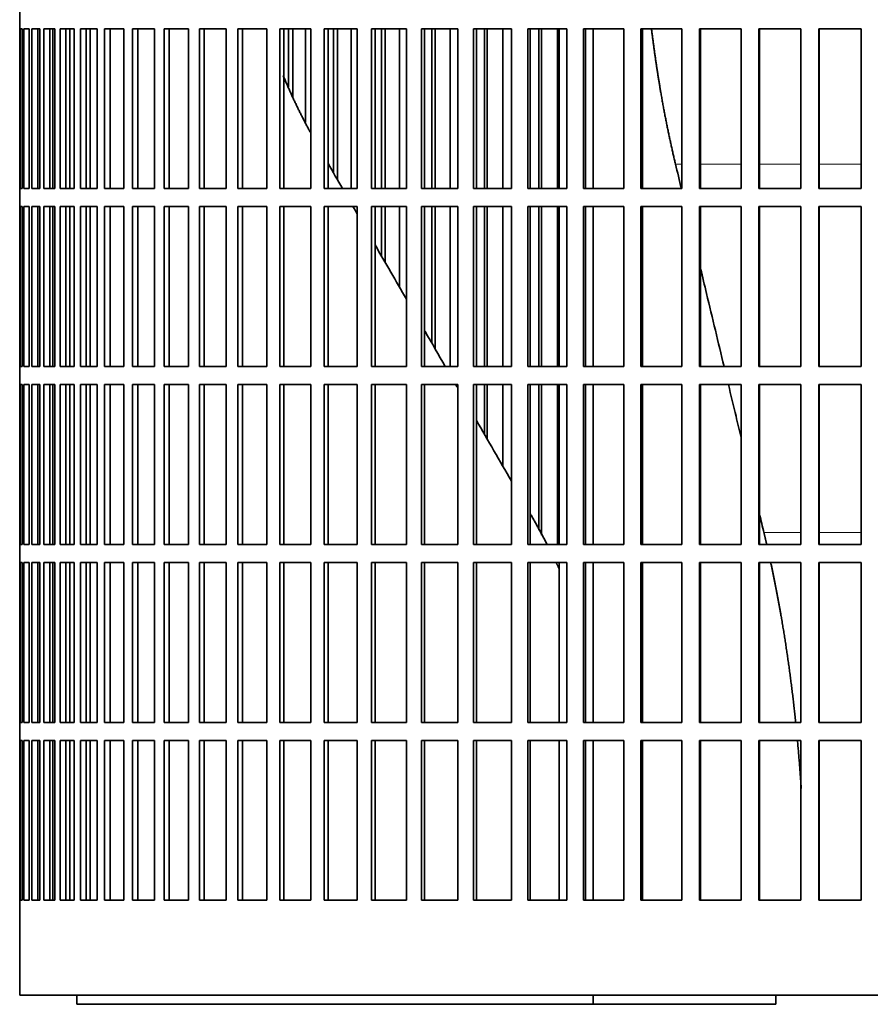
# Model space of a CAD drawing. Header units: millimetres. Extents: x 427 to 1319, y -2013 to 1724.
# Tile 17 of 30: x 942 to 1083, y -320 to -156. Entities that reach past the tile are written whole.
import ezdxf

# ---------------------------------------------------------------- set-up
doc = ezdxf.new("R2010")
doc.units = ezdxf.units.MM
doc.layers.add('VSI344-454_FILTR', color=7, linetype='Continuous')
doc.layers.add('VSI344-454_SUPPO', color=7, linetype='Continuous')

# ---------------------------------------------------------------- blocks, each defined once
blk = doc.blocks.new('SE3')
at = {"layer": 'VSI344-454_FILTR', "color": 7, "linetype": 'Continuous', "lineweight": 35}
for p, q in [((942.09, -154.77), (942.09, -157.77)), ((942.09, -157.77), (942.09, -157.77)), ((942.09, -184.27), (942.09, -157.77)), ((942.14, -184.27), (942.14, -157.77)), ((942.14, -157.77), (942.51, -157.77)), ((942.51, -184.27), (942.51, -157.77)), ((942.77, -184.27), (942.77, -157.77)), ((942.77, -157.77), (943.63, -157.77)), ((943.63, -184.27), (943.63, -157.77)), ((944.09, -184.27), (944.09, -157.77)), ((944.09, -157.77), (945.44, -157.77)), ((945.08, -184.27), (945.08, -157.77)), ((945.43, -184.27), (945.43, -157.77)), ((945.44, -184.27), (945.44, -157.77)), ((946.11, -184.27), (946.11, -157.77)), ((946.11, -157.77), (947.93, -157.77)), ((947.07, -184.27), (947.07, -157.77)), ((947.57, -184.27), (947.57, -157.77)), ((947.93, -184.27), (947.93, -157.77)), ((948.8, -184.27), (948.8, -157.77)), ((948.8, -157.77), (951.09, -157.77)), ((949.75, -184.27), (949.75, -157.77)), ((950.38, -184.27), (950.38, -157.77)), ((951.09, -184.27), (951.09, -157.77)), ((952.16, -184.27), (952.16, -157.77)), ((952.16, -157.77), (954.91, -157.77)), ((953.08, -184.27), (953.08, -157.77)), ((954.91, -184.27), (954.91, -157.77)), ((956.17, -184.27), (956.17, -157.77)), ((956.17, -157.77), (959.36, -157.77)), ((957.06, -184.27), (957.06, -157.77)), ((959.36, -184.27), (959.36, -157.77)), ((960.81, -184.27), (960.81, -157.77)), ((960.81, -157.77), (964.43, -157.77)), ((961.67, -184.27), (961.67, -157.77)), ((964.43, -184.27), (964.43, -157.77)), ((966.06, -184.27), (966.06, -157.77)), ((966.06, -157.77), (970.09, -157.77)), ((966.87, -184.27), (966.87, -157.77)), ((970.09, -184.27), (970.09, -157.77)), ((971.89, -184.27), (971.89, -157.77)), ((971.89, -157.77), (976.31, -157.77)), ((972.66, -184.27), (972.66, -157.77)), ((976.31, -184.27), (976.31, -157.77)), ((978.27, -184.27), (978.27, -157.77)), ((978.27, -157.77), (983.07, -157.77)), ((979, -184.27), (979, -157.77)), ((983.07, -184.27), (983.07, -157.77)), ((985.18, -157.77), (990.32, -157.77)), ((985.18, -184.27), (985.18, -157.77)), ((985.86, -184.27), (985.86, -157.77)), ((986.63, -167.39), (986.63, -157.77)), ((987.34, -169.11), (987.34, -157.77)), ((989.47, -173.28), (989.47, -157.77)), ((990.32, -184.27), (990.32, -157.77)), ((992.57, -157.77), (998.04, -157.77)), ((992.57, -184.27), (992.57, -157.77)), ((993.2, -184.27), (993.2, -157.77)), ((994.12, -181.71), (994.12, -157.77)), ((994.78, -182.85), (994.78, -157.77)), ((997.04, -184.27), (997.04, -157.77)), ((998.04, -184.27), (998.04, -157.77)), ((1000.42, -157.77), (1006.18, -157.77)), ((1000.42, -184.27), (1000.42, -157.77)), ((1000.99, -184.27), (1000.99, -157.77)), ((1002.06, -184.27), (1002.06, -157.77)), ((1002.66, -184.27), (1002.66, -157.77)), ((1005.05, -184.27), (1005.05, -157.77)), ((1006.18, -184.27), (1006.18, -157.77)), ((1008.69, -157.77), (1014.72, -157.77)), ((1008.69, -184.27), (1008.69, -157.77)), ((1009.2, -184.27), (1009.2, -157.77)), ((1010.4, -184.27), (1010.4, -157.77)), ((1010.95, -184.27), (1010.95, -157.77)), ((1013.45, -184.27), (1013.45, -157.77)), ((1014.72, -184.27), (1014.72, -157.77)), ((1017.32, -157.77), (1023.59, -157.77)), ((1017.32, -184.27), (1017.32, -157.77)), ((1017.78, -184.27), (1017.78, -157.77)), ((1019.11, -184.27), (1019.11, -157.77)), ((1019.6, -184.27), (1019.6, -157.77)), ((1022.19, -184.27), (1022.19, -157.77)), ((1023.59, -184.27), (1023.59, -157.77)), ((1026.3, -157.77), (1032.77, -157.77)), ((1026.3, -184.27), (1026.3, -157.77)), ((1026.69, -184.27), (1026.69, -157.77)), ((1028.15, -184.27), (1028.15, -157.77)), ((1028.57, -184.27), (1028.57, -157.77)), ((1031.25, -184.27), (1031.25, -157.77)), ((1032.77, -184.27), (1032.77, -157.77)), ((1035.56, -157.77), (1042.21, -157.77)), ((1035.56, -184.27), (1035.56, -157.77)), ((1035.88, -184.27), (1035.88, -157.77)), ((1042.21, -184.27), (1042.21, -157.77)), ((1045.06, -157.77), (1051.85, -157.77)), ((1045.06, -184.27), (1045.06, -157.77)), ((1045.32, -184.27), (1045.32, -157.77)), ((1051.85, -184.27), (1051.85, -157.77)), ((1054.76, -157.77), (1061.67, -157.77)), ((1054.76, -184.27), (1054.76, -157.77)), ((1054.95, -184.27), (1054.95, -157.77)), ((1061.67, -184.27), (1061.67, -157.77)), ((1064.61, -157.77), (1071.59, -157.77)), ((1064.61, -184.27), (1064.61, -157.77)), ((1064.73, -184.27), (1064.73, -157.77)), ((1071.59, -184.27), (1071.59, -157.77)), ((1074.57, -157.77), (1081.59, -157.77)), ((1074.57, -184.27), (1074.57, -157.77)), ((1074.62, -184.27), (1074.62, -157.77)), ((1081.59, -184.27), (1081.59, -157.77)), ((942.09, -184.27), (942.09, -184.27)), ((942.09, -184.27), (942.09, -187.27)), ((942.14, -184.27), (942.51, -184.27)), ((942.77, -184.27), (943.63, -184.27)), ((944.09, -184.27), (945.44, -184.27)), ((946.11, -184.27), (947.93, -184.27)), ((948.8, -184.27), (951.09, -184.27)), ((952.16, -184.27), (954.91, -184.27)), ((956.17, -184.27), (959.36, -184.27)), ((960.81, -184.27), (964.43, -184.27)), ((966.06, -184.27), (970.09, -184.27)), ((971.89, -184.27), (976.31, -184.27)), ((978.27, -184.27), (983.07, -184.27)), ((985.18, -184.27), (990.32, -184.27)), ((992.57, -184.27), (998.04, -184.27)), ((1000.42, -184.27), (1006.18, -184.27)), ((1008.69, -184.27), (1014.72, -184.27)), ((1017.32, -184.27), (1023.59, -184.27)), ((1026.3, -184.27), (1032.77, -184.27)), ((1035.56, -184.27), (1042.21, -184.27)), ((1045.06, -184.27), (1051.85, -184.27)), ((1054.76, -184.27), (1061.67, -184.27)), ((1064.61, -184.27), (1071.59, -184.27)), ((1074.57, -184.27), (1081.59, -184.27)), ((942.09, -187.27), (942.09, -187.27)), ((942.09, -213.77), (942.09, -187.27)), ((942.14, -213.77), (942.14, -187.27)), ((942.14, -187.27), (942.51, -187.27)), ((942.51, -213.77), (942.51, -187.27)), ((942.77, -213.77), (942.77, -187.27)), ((942.77, -187.27), (943.63, -187.27)), ((943.63, -213.77), (943.63, -187.27)), ((944.09, -213.77), (944.09, -187.27)), ((944.09, -187.27), (945.44, -187.27)), ((945.08, -213.77), (945.08, -187.27)), ((945.43, -213.77), (945.43, -187.27)), ((945.44, -213.77), (945.44, -187.27)), ((946.11, -213.77), (946.11, -187.27)), ((946.11, -187.27), (947.93, -187.27)), ((947.07, -213.77), (947.07, -187.27)), ((947.57, -213.77), (947.57, -187.27)), ((947.93, -213.77), (947.93, -187.27)), ((948.8, -213.77), (948.8, -187.27)), ((948.8, -187.27), (951.09, -187.27)), ((949.75, -213.77), (949.75, -187.27)), ((950.38, -213.77), (950.38, -187.27)), ((951.09, -213.77), (951.09, -187.27)), ((952.16, -213.77), (952.16, -187.27)), ((952.16, -187.27), (954.91, -187.27)), ((953.08, -213.77), (953.08, -187.27)), ((954.91, -213.77), (954.91, -187.27)), ((956.17, -213.77), (956.17, -187.27)), ((956.17, -187.27), (959.36, -187.27)), ((957.06, -213.77), (957.06, -187.27)), ((959.36, -213.77), (959.36, -187.27)), ((960.81, -213.77), (960.81, -187.27)), ((960.81, -187.27), (964.43, -187.27)), ((961.67, -213.77), (961.67, -187.27)), ((964.43, -213.77), (964.43, -187.27)), ((966.06, -213.77), (966.06, -187.27)), ((966.06, -187.27), (970.09, -187.27)), ((966.87, -213.77), (966.87, -187.27)), ((970.09, -213.77), (970.09, -187.27)), ((971.89, -213.77), (971.89, -187.27)), ((971.89, -187.27), (976.31, -187.27)), ((972.66, -213.77), (972.66, -187.27)), ((976.31, -213.77), (976.31, -187.27)), ((978.27, -213.77), (978.27, -187.27)), ((978.27, -187.27), (983.07, -187.27)), ((979, -213.77), (979, -187.27)), ((983.07, -213.77), (983.07, -187.27)), ((985.18, -187.27), (990.32, -187.27)), ((985.18, -213.77), (985.18, -187.27)), ((985.86, -213.77), (985.86, -187.27)), ((990.32, -213.77), (990.32, -187.27)), ((992.57, -187.27), (998.04, -187.27)), ((992.57, -213.77), (992.57, -187.27)), ((993.2, -213.77), (993.2, -187.27)), ((998.04, -213.77), (998.04, -187.27)), ((1000.42, -187.27), (1006.18, -187.27)), ((1000.42, -213.77), (1000.42, -187.27)), ((1000.99, -213.77), (1000.99, -187.27)), ((1002.06, -195.46), (1002.06, -187.27)), ((1002.66, -196.5), (1002.66, -187.27)), ((1005.05, -200.64), (1005.05, -187.27)), ((1006.18, -213.77), (1006.18, -187.27)), ((1008.69, -187.27), (1014.72, -187.27)), ((1008.69, -213.77), (1008.69, -187.27)), ((1009.2, -213.77), (1009.2, -187.27)), ((1010.4, -209.91), (1010.4, -187.27)), ((1010.95, -210.86), (1010.95, -187.27)), ((1013.45, -213.77), (1013.45, -187.27)), ((1014.72, -213.77), (1014.72, -187.27)), ((1017.32, -187.27), (1023.59, -187.27)), ((1017.32, -213.77), (1017.32, -187.27)), ((1017.78, -213.77), (1017.78, -187.27)), ((1019.11, -213.77), (1019.11, -187.27)), ((1019.6, -213.77), (1019.6, -187.27)), ((1022.19, -213.77), (1022.19, -187.27)), ((1023.59, -213.77), (1023.59, -187.27)), ((1026.3, -187.27), (1032.77, -187.27)), ((1026.3, -213.77), (1026.3, -187.27)), ((1026.69, -213.77), (1026.69, -187.27)), ((1028.15, -213.77), (1028.15, -187.27)), ((1028.57, -213.77), (1028.57, -187.27)), ((1031.25, -213.77), (1031.25, -187.27)), ((1032.77, -213.77), (1032.77, -187.27)), ((1035.56, -187.27), (1042.21, -187.27)), ((1035.56, -213.77), (1035.56, -187.27)), ((1035.88, -213.77), (1035.88, -187.27)), ((1042.21, -213.77), (1042.21, -187.27)), ((1045.06, -187.27), (1051.85, -187.27)), ((1045.06, -213.77), (1045.06, -187.27)), ((1045.32, -213.77), (1045.32, -187.27)), ((1051.85, -213.77), (1051.85, -187.27)), ((1054.76, -187.27), (1061.67, -187.27)), ((1054.76, -213.77), (1054.76, -187.27)), ((1054.95, -213.77), (1054.95, -187.27)), ((1061.67, -213.77), (1061.67, -187.27)), ((1064.61, -187.27), (1071.59, -187.27)), ((1064.61, -213.77), (1064.61, -187.27)), ((1064.73, -213.77), (1064.73, -187.27)), ((1071.59, -213.77), (1071.59, -187.27)), ((1074.57, -187.27), (1081.59, -187.27)), ((1074.57, -213.77), (1074.57, -187.27)), ((1074.62, -213.77), (1074.62, -187.27)), ((1081.59, -213.77), (1081.59, -187.27)), ((942.09, -213.77), (942.09, -213.77)), ((942.09, -213.77), (942.09, -216.77)), ((942.14, -213.77), (942.51, -213.77)), ((942.77, -213.77), (943.63, -213.77)), ((944.09, -213.77), (945.44, -213.77)), ((946.11, -213.77), (947.93, -213.77)), ((948.8, -213.77), (951.09, -213.77)), ((952.16, -213.77), (954.91, -213.77)), ((956.17, -213.77), (959.36, -213.77)), ((960.81, -213.77), (964.43, -213.77)), ((966.06, -213.77), (970.09, -213.77)), ((971.89, -213.77), (976.31, -213.77)), ((978.27, -213.77), (983.07, -213.77)), ((985.18, -213.77), (990.32, -213.77)), ((992.57, -213.77), (998.04, -213.77)), ((1000.42, -213.77), (1006.18, -213.77)), ((1008.69, -213.77), (1014.72, -213.77)), ((1017.32, -213.77), (1023.59, -213.77)), ((1026.3, -213.77), (1032.77, -213.77)), ((1035.56, -213.77), (1042.21, -213.77)), ((1045.06, -213.77), (1051.85, -213.77)), ((1054.76, -213.77), (1061.67, -213.77)), ((1064.61, -213.77), (1071.59, -213.77)), ((1074.57, -213.77), (1081.59, -213.77)), ((942.09, -216.77), (942.09, -216.77)), ((942.09, -243.27), (942.09, -216.77)), ((942.14, -243.27), (942.14, -216.77)), ((942.14, -216.77), (942.51, -216.77)), ((942.51, -243.27), (942.51, -216.77)), ((942.77, -243.27), (942.77, -216.77)), ((942.77, -216.77), (943.63, -216.77)), ((943.63, -243.27), (943.63, -216.77)), ((944.09, -243.27), (944.09, -216.77)), ((944.09, -216.77), (945.44, -216.77)), ((945.08, -243.27), (945.08, -216.77)), ((945.43, -243.27), (945.43, -216.77)), ((945.44, -243.27), (945.44, -216.77)), ((946.11, -243.27), (946.11, -216.77)), ((946.11, -216.77), (947.93, -216.77)), ((947.07, -243.27), (947.07, -216.77)), ((947.57, -243.27), (947.57, -216.77)), ((947.93, -243.27), (947.93, -216.77)), ((948.8, -243.27), (948.8, -216.77)), ((948.8, -216.77), (951.09, -216.77)), ((949.75, -243.27), (949.75, -216.77)), ((950.38, -243.27), (950.38, -216.77)), ((951.09, -243.27), (951.09, -216.77)), ((952.16, -243.27), (952.16, -216.77)), ((952.16, -216.77), (954.91, -216.77)), ((953.08, -243.27), (953.08, -216.77)), ((954.91, -243.27), (954.91, -216.77)), ((956.17, -243.27), (956.17, -216.77)), ((956.17, -216.77), (959.36, -216.77)), ((957.06, -243.27), (957.06, -216.77)), ((959.36, -243.27), (959.36, -216.77)), ((960.81, -243.27), (960.81, -216.77)), ((960.81, -216.77), (964.43, -216.77)), ((961.67, -243.27), (961.67, -216.77)), ((964.43, -243.27), (964.43, -216.77)), ((966.06, -243.27), (966.06, -216.77)), ((966.06, -216.77), (970.09, -216.77)), ((966.87, -243.27), (966.87, -216.77)), ((970.09, -243.27), (970.09, -216.77)), ((971.89, -243.27), (971.89, -216.77)), ((971.89, -216.77), (976.31, -216.77)), ((972.66, -243.27), (972.66, -216.77)), ((976.31, -243.27), (976.31, -216.77)), ((978.27, -243.27), (978.27, -216.77)), ((978.27, -216.77), (983.07, -216.77)), ((979, -243.27), (979, -216.77)), ((983.07, -243.27), (983.07, -216.77)), ((985.18, -216.77), (990.32, -216.77)), ((985.18, -243.27), (985.18, -216.77)), ((985.86, -243.27), (985.86, -216.77)), ((990.32, -243.27), (990.32, -216.77)), ((992.57, -216.77), (998.04, -216.77)), ((992.57, -243.27), (992.57, -216.77)), ((993.2, -243.27), (993.2, -216.77)), ((998.04, -243.27), (998.04, -216.77)), ((1000.42, -216.77), (1006.18, -216.77)), ((1000.42, -243.27), (1000.42, -216.77)), ((1000.99, -243.27), (1000.99, -216.77)), ((1006.18, -243.27), (1006.18, -216.77)), ((1008.69, -216.77), (1014.72, -216.77)), ((1008.69, -243.27), (1008.69, -216.77)), ((1009.2, -243.27), (1009.2, -216.77)), ((1014.72, -243.27), (1014.72, -216.77)), ((1017.32, -216.77), (1023.59, -216.77)), ((1017.32, -243.27), (1017.32, -216.77)), ((1017.78, -243.27), (1017.78, -216.77)), ((1019.11, -225), (1019.11, -216.77)), ((1019.6, -225.84), (1019.6, -216.77)), ((1022.19, -230.33), (1022.19, -216.77)), ((1023.59, -243.27), (1023.59, -216.77)), ((1026.3, -216.77), (1032.77, -216.77)), ((1026.3, -243.27), (1026.3, -216.77)), ((1026.69, -243.27), (1026.69, -216.77)), ((1028.15, -240.93), (1028.15, -216.77)), ((1028.57, -241.74), (1028.57, -216.77)), ((1031.25, -243.27), (1031.25, -216.77)), ((1032.77, -243.27), (1032.77, -216.77)), ((1035.56, -216.77), (1042.21, -216.77)), ((1035.56, -243.27), (1035.56, -216.77)), ((1035.88, -243.27), (1035.88, -216.77)), ((1042.21, -243.27), (1042.21, -216.77)), ((1045.06, -216.77), (1051.85, -216.77)), ((1045.06, -243.27), (1045.06, -216.77)), ((1045.32, -243.27), (1045.32, -216.77)), ((1051.85, -243.27), (1051.85, -216.77)), ((1054.76, -216.77), (1061.67, -216.77)), ((1054.76, -243.27), (1054.76, -216.77)), ((1054.95, -243.27), (1054.95, -216.77)), ((1061.67, -243.27), (1061.67, -216.77)), ((1064.61, -216.77), (1071.59, -216.77)), ((1064.61, -243.27), (1064.61, -216.77)), ((1064.73, -243.27), (1064.73, -216.77)), ((1071.59, -243.27), (1071.59, -216.77)), ((1074.57, -216.77), (1081.59, -216.77)), ((1074.57, -243.27), (1074.57, -216.77)), ((1074.62, -243.27), (1074.62, -216.77)), ((1081.59, -243.27), (1081.59, -216.77)), ((942.09, -243.27), (942.09, -243.27)), ((942.09, -243.27), (942.09, -246.27)), ((942.14, -243.27), (942.51, -243.27)), ((942.77, -243.27), (943.63, -243.27)), ((944.09, -243.27), (945.44, -243.27)), ((946.11, -243.27), (947.93, -243.27)), ((948.8, -243.27), (951.09, -243.27)), ((952.16, -243.27), (954.91, -243.27)), ((956.17, -243.27), (959.36, -243.27)), ((960.81, -243.27), (964.43, -243.27)), ((966.06, -243.27), (970.09, -243.27)), ((971.89, -243.27), (976.31, -243.27)), ((978.27, -243.27), (983.07, -243.27)), ((985.18, -243.27), (990.32, -243.27)), ((992.57, -243.27), (998.04, -243.27)), ((1000.42, -243.27), (1006.18, -243.27)), ((1008.69, -243.27), (1014.72, -243.27)), ((1017.32, -243.27), (1023.59, -243.27)), ((1026.3, -243.27), (1032.77, -243.27)), ((1035.56, -243.27), (1042.21, -243.27)), ((1045.06, -243.27), (1051.85, -243.27)), ((1054.76, -243.27), (1061.67, -243.27)), ((1064.61, -243.27), (1071.59, -243.27)), ((1074.57, -243.27), (1081.59, -243.27)), ((942.09, -246.27), (942.09, -246.27)), ((942.09, -272.77), (942.09, -246.27)), ((942.14, -272.77), (942.14, -246.27)), ((942.14, -246.27), (942.51, -246.27)), ((942.51, -272.77), (942.51, -246.27)), ((942.77, -272.77), (942.77, -246.27)), ((942.77, -246.27), (943.63, -246.27)), ((943.63, -272.77), (943.63, -246.27)), ((944.09, -272.77), (944.09, -246.27)), ((944.09, -246.27), (945.44, -246.27)), ((945.08, -272.77), (945.08, -246.27)), ((945.43, -272.77), (945.43, -246.27)), ((945.44, -272.77), (945.44, -246.27)), ((946.11, -272.77), (946.11, -246.27)), ((946.11, -246.27), (947.93, -246.27)), ((947.07, -272.77), (947.07, -246.27)), ((947.57, -272.77), (947.57, -246.27)), ((947.93, -272.77), (947.93, -246.27)), ((948.8, -272.77), (948.8, -246.27)), ((948.8, -246.27), (951.09, -246.27)), ((949.75, -272.77), (949.75, -246.27)), ((950.38, -272.77), (950.38, -246.27)), ((951.09, -272.77), (951.09, -246.27)), ((952.16, -272.77), (952.16, -246.27)), ((952.16, -246.27), (954.91, -246.27)), ((953.08, -272.77), (953.08, -246.27)), ((954.91, -272.77), (954.91, -246.27)), ((956.17, -272.77), (956.17, -246.27)), ((956.17, -246.27), (959.36, -246.27)), ((957.06, -272.77), (957.06, -246.27)), ((959.36, -272.77), (959.36, -246.27)), ((960.81, -272.77), (960.81, -246.27)), ((960.81, -246.27), (964.43, -246.27)), ((961.67, -272.77), (961.67, -246.27)), ((964.43, -272.77), (964.43, -246.27)), ((966.06, -272.77), (966.06, -246.27)), ((966.06, -246.27), (970.09, -246.27)), ((966.87, -272.77), (966.87, -246.27)), ((970.09, -272.77), (970.09, -246.27)), ((971.89, -272.77), (971.89, -246.27)), ((971.89, -246.27), (976.31, -246.27)), ((972.66, -272.77), (972.66, -246.27)), ((976.31, -272.77), (976.31, -246.27)), ((978.27, -272.77), (978.27, -246.27)), ((978.27, -246.27), (983.07, -246.27)), ((979, -272.77), (979, -246.27)), ((983.07, -272.77), (983.07, -246.27)), ((985.18, -246.27), (990.32, -246.27)), ((985.18, -272.77), (985.18, -246.27)), ((985.86, -272.77), (985.86, -246.27)), ((990.32, -272.77), (990.32, -246.27)), ((992.57, -246.27), (998.04, -246.27)), ((992.57, -272.77), (992.57, -246.27)), ((993.2, -272.77), (993.2, -246.27)), ((998.04, -272.77), (998.04, -246.27)), ((1000.42, -246.27), (1006.18, -246.27)), ((1000.42, -272.77), (1000.42, -246.27)), ((1000.99, -272.77), (1000.99, -246.27)), ((1006.18, -272.77), (1006.18, -246.27)), ((1008.69, -246.27), (1014.72, -246.27)), ((1008.69, -272.77), (1008.69, -246.27)), ((1009.2, -272.77), (1009.2, -246.27)), ((1014.72, -272.77), (1014.72, -246.27)), ((1017.32, -246.27), (1023.59, -246.27)), ((1017.32, -272.77), (1017.32, -246.27)), ((1017.78, -272.77), (1017.78, -246.27)), ((1023.59, -272.77), (1023.59, -246.27)), ((1026.3, -246.27), (1032.77, -246.27)), ((1026.3, -272.77), (1026.3, -246.27)), ((1026.69, -272.77), (1026.69, -246.27)), ((1032.77, -272.77), (1032.77, -246.27)), ((1035.56, -246.27), (1042.21, -246.27)), ((1035.56, -272.77), (1035.56, -246.27)), ((1035.88, -272.77), (1035.88, -246.27)), ((1042.21, -272.77), (1042.21, -246.27)), ((1045.06, -246.27), (1051.85, -246.27)), ((1045.06, -272.77), (1045.06, -246.27)), ((1045.32, -272.77), (1045.32, -246.27)), ((1051.85, -272.77), (1051.85, -246.27)), ((1054.76, -246.27), (1061.67, -246.27)), ((1054.76, -272.77), (1054.76, -246.27)), ((1054.95, -272.77), (1054.95, -246.27)), ((1061.67, -272.77), (1061.67, -246.27)), ((1064.61, -246.27), (1071.59, -246.27)), ((1064.61, -272.77), (1064.61, -246.27)), ((1064.73, -272.77), (1064.73, -246.27)), ((1071.59, -272.77), (1071.59, -246.27)), ((1074.57, -246.27), (1081.59, -246.27)), ((1074.57, -272.77), (1074.57, -246.27)), ((1074.62, -272.77), (1074.62, -246.27)), ((1081.59, -272.77), (1081.59, -246.27)), ((942.09, -272.77), (942.09, -272.77)), ((942.09, -272.77), (942.09, -275.77)), ((942.14, -272.77), (942.51, -272.77)), ((942.77, -272.77), (943.63, -272.77)), ((944.09, -272.77), (945.44, -272.77)), ((946.11, -272.77), (947.93, -272.77)), ((948.8, -272.77), (951.09, -272.77)), ((952.16, -272.77), (954.91, -272.77)), ((956.17, -272.77), (959.36, -272.77)), ((960.81, -272.77), (964.43, -272.77)), ((966.06, -272.77), (970.09, -272.77)), ((971.89, -272.77), (976.31, -272.77)), ((978.27, -272.77), (983.07, -272.77)), ((985.18, -272.77), (990.32, -272.77)), ((992.57, -272.77), (998.04, -272.77)), ((1000.42, -272.77), (1006.18, -272.77)), ((1008.69, -272.77), (1014.72, -272.77)), ((1017.32, -272.77), (1023.59, -272.77)), ((1026.3, -272.77), (1032.77, -272.77)), ((1035.56, -272.77), (1042.21, -272.77)), ((1045.06, -272.77), (1051.85, -272.77)), ((1054.76, -272.77), (1061.67, -272.77)), ((1064.61, -272.77), (1071.59, -272.77)), ((1074.57, -272.77), (1081.59, -272.77)), ((942.09, -275.77), (942.09, -275.77)), ((942.09, -302.27), (942.09, -275.77)), ((942.14, -302.27), (942.14, -275.77)), ((942.14, -275.77), (942.51, -275.77)), ((942.51, -302.27), (942.51, -275.77)), ((942.77, -302.27), (942.77, -275.77)), ((942.77, -275.77), (943.63, -275.77)), ((943.63, -302.27), (943.63, -275.77)), ((944.09, -302.27), (944.09, -275.77)), ((944.09, -275.77), (945.44, -275.77)), ((945.08, -302.27), (945.08, -275.77)), ((945.43, -302.27), (945.43, -275.77)), ((945.44, -302.27), (945.44, -275.77)), ((946.11, -302.27), (946.11, -275.77)), ((946.11, -275.77), (947.93, -275.77)), ((947.07, -302.27), (947.07, -275.77)), ((947.57, -302.27), (947.57, -275.77)), ((947.93, -302.27), (947.93, -275.77)), ((948.8, -302.27), (948.8, -275.77)), ((948.8, -275.77), (951.09, -275.77)), ((949.75, -302.27), (949.75, -275.77)), ((950.38, -302.27), (950.38, -275.77)), ((951.09, -302.27), (951.09, -275.77)), ((952.16, -302.27), (952.16, -275.77)), ((952.16, -275.77), (954.91, -275.77)), ((953.08, -302.27), (953.08, -275.77)), ((954.91, -302.27), (954.91, -275.77)), ((956.17, -302.27), (956.17, -275.77)), ((956.17, -275.77), (959.36, -275.77)), ((957.06, -302.27), (957.06, -275.77)), ((959.36, -302.27), (959.36, -275.77)), ((960.81, -302.27), (960.81, -275.77)), ((960.81, -275.77), (964.43, -275.77)), ((961.67, -302.27), (961.67, -275.77)), ((964.43, -302.27), (964.43, -275.77)), ((966.06, -302.27), (966.06, -275.77)), ((966.06, -275.77), (970.09, -275.77)), ((966.87, -302.27), (966.87, -275.77)), ((970.09, -302.27), (970.09, -275.77)), ((971.89, -302.27), (971.89, -275.77)), ((971.89, -275.77), (976.31, -275.77)), ((972.66, -302.27), (972.66, -275.77)), ((976.31, -302.27), (976.31, -275.77)), ((978.27, -302.27), (978.27, -275.77)), ((978.27, -275.77), (983.07, -275.77)), ((979, -302.27), (979, -275.77)), ((983.07, -302.27), (983.07, -275.77)), ((985.18, -302.27), (985.18, -275.77)), ((985.18, -275.77), (990.32, -275.77)), ((985.86, -302.27), (985.86, -275.77)), ((990.32, -302.27), (990.32, -275.77)), ((992.57, -275.77), (998.04, -275.77)), ((992.57, -302.27), (992.57, -275.77)), ((993.2, -302.27), (993.2, -275.77)), ((998.04, -302.27), (998.04, -275.77)), ((1000.42, -275.77), (1006.18, -275.77)), ((1000.42, -302.27), (1000.42, -275.77)), ((1000.99, -302.27), (1000.99, -275.77)), ((1006.18, -302.27), (1006.18, -275.77)), ((1008.69, -275.77), (1014.72, -275.77)), ((1008.69, -302.27), (1008.69, -275.77)), ((1009.2, -302.27), (1009.2, -275.77)), ((1014.72, -302.27), (1014.72, -275.77)), ((1017.32, -275.77), (1023.59, -275.77)), ((1017.32, -302.27), (1017.32, -275.77)), ((1017.78, -302.27), (1017.78, -275.77)), ((1023.59, -302.27), (1023.59, -275.77)), ((1026.3, -275.77), (1032.77, -275.77)), ((1026.3, -302.27), (1026.3, -275.77)), ((1026.69, -302.27), (1026.69, -275.77)), ((1032.77, -302.27), (1032.77, -275.77)), ((1035.56, -275.77), (1042.21, -275.77)), ((1035.56, -302.27), (1035.56, -275.77)), ((1035.88, -302.27), (1035.88, -275.77)), ((1042.21, -302.27), (1042.21, -275.77)), ((1045.06, -275.77), (1051.85, -275.77)), ((1045.06, -302.27), (1045.06, -275.77)), ((1045.32, -302.27), (1045.32, -275.77)), ((1051.85, -302.27), (1051.85, -275.77)), ((1054.76, -275.77), (1061.67, -275.77)), ((1054.76, -302.27), (1054.76, -275.77)), ((1054.95, -302.27), (1054.95, -275.77)), ((1061.67, -302.27), (1061.67, -275.77)), ((1064.61, -275.77), (1071.59, -275.77)), ((1064.61, -302.27), (1064.61, -275.77)), ((1064.73, -302.27), (1064.73, -275.77)), ((1071.59, -302.27), (1071.59, -275.77)), ((1074.57, -275.77), (1081.59, -275.77)), ((1074.57, -302.27), (1074.57, -275.77)), ((1074.62, -302.27), (1074.62, -275.77)), ((1081.59, -302.27), (1081.59, -275.77)), ((942.09, -302.27), (942.09, -302.27)), ((942.09, -302.27), (942.09, -318.02)), ((942.14, -302.27), (942.51, -302.27)), ((942.77, -302.27), (943.63, -302.27)), ((944.09, -302.27), (945.44, -302.27)), ((946.11, -302.27), (947.93, -302.27)), ((948.8, -302.27), (951.09, -302.27)), ((952.16, -302.27), (954.91, -302.27)), ((956.17, -302.27), (959.36, -302.27)), ((960.81, -302.27), (964.43, -302.27)), ((966.06, -302.27), (970.09, -302.27)), ((971.89, -302.27), (976.31, -302.27)), ((978.27, -302.27), (983.07, -302.27)), ((985.18, -302.27), (990.32, -302.27)), ((992.57, -302.27), (998.04, -302.27)), ((1000.42, -302.27), (1006.18, -302.27)), ((1008.69, -302.27), (1014.72, -302.27)), ((1017.32, -302.27), (1023.59, -302.27)), ((1026.3, -302.27), (1032.77, -302.27)), ((1035.56, -302.27), (1042.21, -302.27)), ((1045.06, -302.27), (1051.85, -302.27)), ((1054.76, -302.27), (1061.67, -302.27)), ((1064.61, -302.27), (1071.59, -302.27)), ((1074.57, -302.27), (1081.59, -302.27)), ((942.09, -318.02), (1220.9, -318.02))]:
    blk.add_line(p, q, dxfattribs=at)
at = {"layer": 'VSI344-454_SUPPO', "color": 7, "linetype": 'Continuous', "lineweight": 35}
for p, q in [((953.74, -184.27), (953.74, -157.77)), ((1031.52, -184.27), (1031.52, -157.77)), ((1037.12, -184.27), (1037.12, -157.77)), ((953.74, -213.77), (953.74, -187.27)), ((1031.52, -213.77), (1031.52, -187.27)), ((1037.12, -213.77), (1037.12, -187.27)), ((953.74, -243.27), (953.74, -216.77)), ((1031.52, -243.27), (1031.52, -216.77)), ((1037.12, -243.27), (1037.12, -216.77)), ((953.74, -272.77), (953.74, -246.27)), ((1031.52, -272.77), (1031.52, -246.27)), ((1037.12, -272.77), (1037.12, -246.27)), ((953.74, -302.27), (953.74, -275.77)), ((1031.52, -302.27), (1031.52, -275.77)), ((1037.12, -302.27), (1037.12, -275.77)), ((951.58, -319.52), (951.58, -318.02)), ((1037.12, -319.52), (1037.12, -318.02)), ((1067.42, -318.02), (1067.42, -319.52)), ((951.58, -319.52), (1037.12, -319.52)), ((1037.12, -319.52), (1067.42, -319.52))]:
    blk.add_line(p, q, dxfattribs=at)
at = {"layer": 'VSI344-454_SUPPO', "color": 4, "linetype": 'Continuous', "lineweight": 9}
for p, q in [((1050.79, -180.21), (1051.85, -180.21)), ((1054.95, -180.21), (1061.67, -180.21)), ((1064.73, -180.21), (1071.59, -180.21)), ((1074.62, -180.21), (1081.59, -180.21)), ((1071.59, -241.31), (1065.45, -241.31)), ((1081.59, -241.31), (1074.62, -241.31))]:
    blk.add_line(p, q, dxfattribs=at)
at = {"layer": 'VSI344-454_SUPPO', "color": 7, "linetype": 'Continuous', "lineweight": 35}
for points, degree, knots in [([(1050.79, -180.21), (1049.37, -174.28), (1048.28, -167.9), (1047.44, -162.94), (1046.81, -157.8)], 2, [0, 0, 0, 0.25, 0.25, 0.4436241, 0.4436241, 0.4436241]), ([(1058.84, -213.77), (1057.89, -209.8), (1056.6, -204.42), (1055.28, -198.93), (1054.95, -197.56)], 3, [0.4707547, 0.4707547, 0.4707547, 0.4707547, 0.6666667, 0.7318485, 0.7318485, 0.7318485, 0.7318485]), ([(1012.63, -213.77), (1011.52, -211.84), (1010.38, -209.86), (1009.23, -207.88), (1009.2, -207.83)], 3, [0.40504609, 0.40504609, 0.40504609, 0.40504609, 0.5, 0.5025164, 0.5025164, 0.5025164, 0.5025164]), ([(1061.67, -225.56), (1061.39, -224.39), (1060.69, -221.48), (1059.98, -218.54), (1059.56, -216.77)], 3, [0.2737146, 0.2737146, 0.2737146, 0.2737146, 0.3333333, 0.4212192, 0.4212192, 0.4212192, 0.4212192]), ([(1070.71, -272.75), (1070.61, -271.8), (1070.51, -270.86), (1069.65, -263.07), (1068.38, -255.63), (1067.55, -250.81), (1066.56, -246.21)], 2, [0.4697381, 0.4697381, 0.4697381, 0.5, 0.5, 0.75, 0.75, 0.9125116, 0.9125116, 0.9125116])]:
    blk.add_open_spline(points, degree=degree, knots=knots, dxfattribs=at)
for points, degree in [([(990.26, -174.95), (987.77, -170.39), (985.77, -165.55)], 2), ([(995.6, -184.27), (994.8, -182.89), (994, -181.5), (993.2, -180.11)], 3), ([(1051.77, -184.27), (1051.44, -182.92), (1051.12, -181.57), (1050.79, -180.21)], 3), ([(998.04, -188.49), (997.8, -188.09), (997.57, -187.68), (997.33, -187.27)], 3), ([(1006.18, -202.6), (1004.46, -199.62), (1002.73, -196.62), (1000.99, -193.61)], 3), ([(1014.72, -217.38), (1014.6, -217.18), (1014.48, -216.97), (1014.36, -216.77)], 3), ([(1023.59, -232.76), (1021.66, -229.41), (1019.72, -226.06), (1017.78, -222.68)], 3), ([(1026.69, -238.13), (1026.69, -238.12), (1026.69, -238.12), (1026.69, -238.11)], 3), ([(1029.47, -243.2), (1028.14, -240.63), (1026.69, -238.13)], 2), ([(1065.45, -241.31), (1065.21, -240.32), (1064.97, -239.33), (1064.73, -238.34)], 3), ([(1065.9, -243.22), (1065.68, -242.26), (1065.45, -241.31)], 2), ([(1031.54, -247.4), (1031.27, -246.81), (1030.98, -246.23)], 2), ([(1071.63, -283.76), (1071.37, -279.71), (1071, -275.74)], 2)]:
    blk.add_open_spline(points, degree=degree, dxfattribs=at)

msp = doc.modelspace()

# ---------------------------------------------------------------- block references
msp.add_blockref('SE3', (0, 0))

doc.saveas('drawing.dxf')
